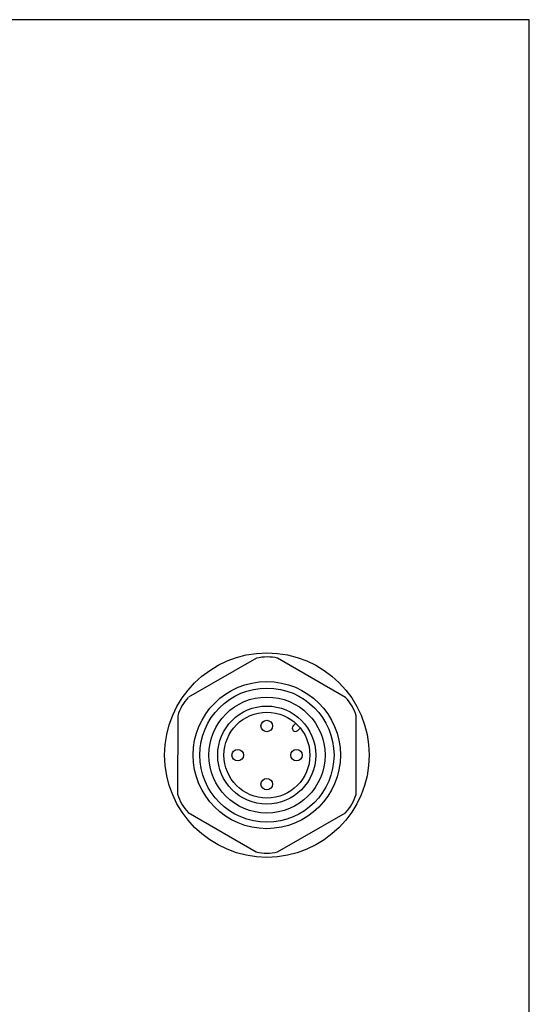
# Model space of a CAD drawing. Header units: inches. Extents: x 0 to 279, y 0 to 216.
# Tile 8 of 8: x 217 to 279, y 95 to 216. Entities that reach past the tile are written whole.
import ezdxf

# ---------------------------------------------------------------- set-up
doc = ezdxf.new("R2010")
doc.units = ezdxf.units.IN
doc.header["$LTSCALE"] = 10
doc.header["$MEASUREMENT"] = 0

msp = doc.modelspace()

# ---------------------------------------------------------------- linework, layer by layer
for p, q in [((246.05, 137.82), (237.73, 133.04)), ((256.95, 133.01), (248.64, 137.82)), ((236.43, 130.79), (236.41, 121.19)), ((258.23, 121.16), (258.25, 130.76)), ((250.86, 129.86), (250.55, 129.55)), ((251.41, 129.27), (251.1, 128.97)), ((237.71, 118.94), (246.02, 114.13)), ((248.61, 114.13), (256.93, 118.91))]:
    msp.add_line(p, q)
for centre, radius in [((247.33, 125.97), 12.5), ((247.31, 125.97), 9), ((247.33, 125.97), 8.2), ((247.33, 125.97), 7.1), ((247.31, 125.97), 6), ((247.33, 125.97), 5.25), ((247.31, 129.53), 0.704), ((243.76, 125.97), 0.704), ((250.94, 125.97), 0.704), ((247.31, 122.42), 0.704)]:
    msp.add_circle(centre, radius)
for centre, radius, start, end in [((247.35, 132.31), 5.66, 76.7986, 103.2975), ((241.85, 129.16), 5.66, 136.7986, 163.2975), ((252.83, 129.12), 5.66, 16.7986, 43.2975), ((250.83, 129.27), 0.402, 135.7597, 311.9211), ((241.83, 122.82), 5.66, 196.7986, 223.2975), ((252.81, 122.79), 5.66, 316.7986, 343.2975), ((247.31, 119.64), 5.66, 256.7986, 283.2975)]:
    msp.add_arc(centre, radius, start, end)
at = {"layer": 'Defpoints'}
msp.add_lwpolyline([(279.4, 215.9), (0, 215.9), (0, 0), (279.4, 0)], close=True, dxfattribs=at)

doc.saveas('drawing.dxf')
